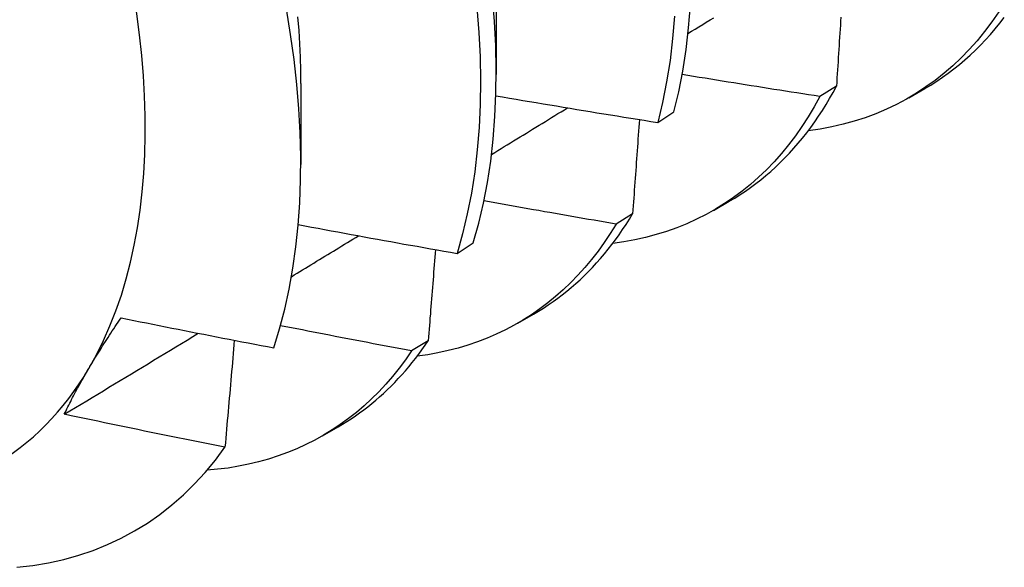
# Model space of a CAD drawing. Header units: inches. Extents: x 18 to 168, y 13 to 111.
# Tile 75 of 90: x 151.6154 to 151.7907, y 72.6244 to 72.7217. Entities that reach past the tile are written whole.
import ezdxf

# ---------------------------------------------------------------- set-up
doc = ezdxf.new("R2010")
doc.units = ezdxf.units.IN
doc.header["$MEASUREMENT"] = 0
doc.layers.add('Visible Edges(ANSI)', color=7, linetype='Continuous', lineweight=25)

msp = doc.modelspace()

# ---------------------------------------------------------------- linework, layer by layer
at = {"layer": 'Visible Edges(ANSI)'}
for p, q in [((151.70026, 72.73041), (151.70024, 72.71197)), ((151.66547, 72.71038), (151.66545, 72.69596)), ((151.76078, 72.7099), (151.75786, 72.70807)), ((151.77369, 72.70785), (151.7765, 72.70947)), ((151.72898, 72.70346), (151.73187, 72.70535)), ((151.73889, 72.68781), (151.7417, 72.68943)), ((151.7245, 72.68721), (151.72157, 72.68538)), ((151.69326, 72.68018), (151.69615, 72.68206)), ((151.70409, 72.66777), (151.7069, 72.66939)), ((151.68812, 72.66464), (151.68518, 72.66282)), ((151.66929, 72.64773), (151.6721, 72.64935))]:
    msp.add_line(p, q, dxfattribs=at)
at = {"layer": 'Visible Edges(ANSI)', "flags": 128}
for points in [[(151.69615, 72.68206), (151.69712, 72.68552), (151.69796, 72.6891), (151.69867, 72.69279), (151.69925, 72.69659), (151.6997, 72.70049), (151.70001, 72.7045), (151.70019, 72.7086), (151.70024, 72.71279), (151.70015, 72.71707), (151.69993, 72.72142), (151.69957, 72.72585)], [(151.66065, 72.66339), (151.66168, 72.66675), (151.66259, 72.67023), (151.66338, 72.67383), (151.66404, 72.67753), (151.66457, 72.68132), (151.66498, 72.6852), (151.66526, 72.68917), (151.66542, 72.69323), (151.66544, 72.69737), (151.66534, 72.70158), (151.66511, 72.70586), (151.66475, 72.71022), (151.66426, 72.71464), (151.66365, 72.71912), (151.6629, 72.72365)], [(151.69679, 72.72389), (151.69714, 72.71947), (151.69735, 72.71512), (151.69743, 72.71085), (151.69737, 72.70667), (151.69718, 72.70257), (151.69686, 72.69858), (151.6964, 72.69468), (151.69581, 72.69088), (151.69509, 72.6872), (151.69424, 72.68363), (151.69326, 72.68018)], [(151.73187, 72.70535), (151.73272, 72.70892), (151.73343, 72.7126), (151.73402, 72.7164), (151.73448, 72.7203), (151.7348, 72.7243)], [(151.78968, 72.7231), (151.78845, 72.72133), (151.78716, 72.71962), (151.78582, 72.71799), (151.78443, 72.71643), (151.78299, 72.71495), (151.78149, 72.71354), (151.77995, 72.7122), (151.77835, 72.71094), (151.77671, 72.70976), (151.77502, 72.70865), (151.77328, 72.70762), (151.7715, 72.70667), (151.76968, 72.7058), (151.76781, 72.70501), (151.7659, 72.7043), (151.76395, 72.70368), (151.76196, 72.70313), (151.75994, 72.70266), (151.75787, 72.70228), (151.75577, 72.70198)], [(151.66487, 72.72223), (151.66508, 72.71981), (151.66524, 72.71742), (151.66535, 72.71506), (151.66542, 72.71272), (151.66543, 72.71041)], [(151.73197, 72.72237), (151.73163, 72.71838), (151.73117, 72.71449), (151.73057, 72.7107), (151.72984, 72.70702), (151.72898, 72.70346)], [(151.73436, 72.71925), (151.73501, 72.71966), (151.73567, 72.72006), (151.73632, 72.72047), (151.73698, 72.72087), (151.73763, 72.72127), (151.73829, 72.72168), (151.73894, 72.72208)], [(151.76157, 72.7222), (151.76152, 72.72148), (151.76148, 72.72076), (151.76143, 72.72003), (151.76139, 72.71931), (151.76134, 72.71859), (151.7613, 72.71787), (151.76125, 72.71715), (151.7612, 72.71642), (151.76116, 72.7157), (151.76111, 72.71498), (151.76107, 72.71425), (151.76102, 72.71353), (151.76097, 72.71281), (151.76093, 72.71208), (151.76088, 72.71136), (151.76083, 72.71063), (151.76078, 72.7099)], [(151.7765, 72.70947), (151.77758, 72.71011), (151.77863, 72.71078), (151.77967, 72.71148), (151.78069, 72.71221), (151.7817, 72.71297), (151.78268, 72.71375), (151.78365, 72.71457), (151.78459, 72.71542), (151.78552, 72.71629), (151.78643, 72.7172), (151.78731, 72.71813), (151.78818, 72.71909), (151.78903, 72.72008), (151.78986, 72.72109), (151.79066, 72.72214)], [(151.75786, 72.70807), (151.75683, 72.70822), (151.75581, 72.70838), (151.75478, 72.70854), (151.75376, 72.7087), (151.75274, 72.70886), (151.75171, 72.70902), (151.75069, 72.70918), (151.74967, 72.70934), (151.74865, 72.7095), (151.74762, 72.70966), (151.7466, 72.70982), (151.74558, 72.70999), (151.74456, 72.71015), (151.74353, 72.71031), (151.74251, 72.71048), (151.74149, 72.71064), (151.74047, 72.71081), (151.73945, 72.71097), (151.73843, 72.71114), (151.73741, 72.71131), (151.73638, 72.71147), (151.73536, 72.71164), (151.73434, 72.71181), (151.73332, 72.71198)], [(151.7417, 72.68943), (151.74268, 72.69001), (151.74364, 72.69062), (151.74459, 72.69124), (151.74552, 72.6919), (151.74644, 72.69258), (151.74734, 72.69328), (151.74823, 72.69401), (151.7491, 72.69476), (151.74996, 72.69553), (151.7508, 72.69633), (151.75162, 72.69715), (151.75243, 72.698), (151.75322, 72.69887), (151.75399, 72.69976), (151.75475, 72.70067), (151.75549, 72.70161), (151.75621, 72.70257), (151.75692, 72.70355), (151.75761, 72.70456), (151.75828, 72.70558), (151.75893, 72.70663), (151.75957, 72.7077), (151.76018, 72.70879), (151.76078, 72.7099)], [(151.70018, 72.70819), (151.70138, 72.70799), (151.70258, 72.70779), (151.70378, 72.70758), (151.70497, 72.70738), (151.70617, 72.70718), (151.70737, 72.70698), (151.70857, 72.70678), (151.70977, 72.70658), (151.71097, 72.70638), (151.71217, 72.70618), (151.71337, 72.70598), (151.71457, 72.70578), (151.71577, 72.70558), (151.71697, 72.70539), (151.71817, 72.70519), (151.71937, 72.705), (151.72057, 72.7048), (151.72177, 72.70461), (151.72297, 72.70442), (151.72418, 72.70423), (151.72538, 72.70403), (151.72658, 72.70384), (151.72778, 72.70365), (151.72898, 72.70346)], [(151.75786, 72.70807), (151.75684, 72.70622), (151.75577, 72.70444), (151.75465, 72.70271), (151.75348, 72.70105), (151.75226, 72.69945), (151.751, 72.69792), (151.74968, 72.69645), (151.74832, 72.69504), (151.74692, 72.6937), (151.74547, 72.69243), (151.74398, 72.69122), (151.74244, 72.69009), (151.74086, 72.68902), (151.73924, 72.68802), (151.73758, 72.68709), (151.73588, 72.68623), (151.73414, 72.68544), (151.73237, 72.68472), (151.73055, 72.68408), (151.72871, 72.68351), (151.72682, 72.683), (151.72491, 72.68258), (151.72296, 72.68222), (151.72097, 72.68194)], [(151.6994, 72.69776), (151.69996, 72.69811), (151.70052, 72.69846), (151.70109, 72.6988), (151.70165, 72.69915), (151.70221, 72.69949), (151.70278, 72.69984), (151.70334, 72.70018), (151.70391, 72.70053), (151.70447, 72.70087), (151.70503, 72.70122), (151.7056, 72.70157), (151.70616, 72.70191), (151.70672, 72.70226), (151.70729, 72.7026), (151.70785, 72.70295), (151.70841, 72.70329), (151.70898, 72.70364), (151.70954, 72.70399), (151.7101, 72.70433), (151.71067, 72.70468), (151.71123, 72.70502), (151.7118, 72.70537), (151.71236, 72.70572), (151.71292, 72.70606)], [(151.72571, 72.70398), (151.72566, 72.70329), (151.72561, 72.70259), (151.72556, 72.70189), (151.72551, 72.7012), (151.72546, 72.7005), (151.72541, 72.6998), (151.72536, 72.69911), (151.72531, 72.69841), (151.72527, 72.69771), (151.72522, 72.69701), (151.72517, 72.69631), (151.72512, 72.69562), (151.72507, 72.69492), (151.72502, 72.69422), (151.72496, 72.69352), (151.72491, 72.69282), (151.72486, 72.69212), (151.72481, 72.69142), (151.72476, 72.69072), (151.72471, 72.69002), (151.72466, 72.68932), (151.72461, 72.68861), (151.72456, 72.68791), (151.7245, 72.68721)], [(151.72157, 72.68538), (151.72059, 72.68555), (151.71961, 72.68572), (151.71862, 72.68589), (151.71764, 72.68605), (151.71666, 72.68622), (151.71568, 72.68639), (151.7147, 72.68656), (151.71372, 72.68673), (151.71274, 72.6869), (151.71176, 72.68708), (151.71078, 72.68725), (151.7098, 72.68742), (151.70882, 72.68759), (151.70784, 72.68777), (151.70686, 72.68794), (151.70588, 72.68811), (151.7049, 72.68829), (151.70392, 72.68846), (151.70295, 72.68864), (151.70197, 72.68882), (151.70099, 72.68899), (151.70001, 72.68917), (151.69903, 72.68935), (151.69805, 72.68953)], [(151.7069, 72.66939), (151.70778, 72.66991), (151.70865, 72.67045), (151.70951, 72.67101), (151.71035, 72.67159), (151.71118, 72.67219), (151.712, 72.67281), (151.71281, 72.67345), (151.7136, 72.67411), (151.71438, 72.67479), (151.71515, 72.67549), (151.71591, 72.6762), (151.71665, 72.67694), (151.71738, 72.67769), (151.7181, 72.67847), (151.7188, 72.67926), (151.71949, 72.68007), (151.72017, 72.6809), (151.72083, 72.68175), (151.72148, 72.68261), (151.72211, 72.6835), (151.72273, 72.6844), (151.72334, 72.68532), (151.72393, 72.68626), (151.7245, 72.68721)], [(151.66499, 72.68529), (151.66616, 72.68507), (151.66734, 72.68485), (151.66852, 72.68463), (151.66969, 72.68441), (151.67087, 72.68419), (151.67204, 72.68398), (151.67322, 72.68376), (151.6744, 72.68355), (151.67558, 72.68333), (151.67675, 72.68312), (151.67793, 72.6829), (151.67911, 72.68269), (151.68029, 72.68248), (151.68146, 72.68227), (151.68264, 72.68205), (151.68382, 72.68184), (151.685, 72.68163), (151.68618, 72.68143), (151.68736, 72.68122), (151.68854, 72.68101), (151.68972, 72.6808), (151.6909, 72.68059), (151.69208, 72.68039), (151.69326, 72.68018)], [(151.72157, 72.68538), (151.72054, 72.68373), (151.71947, 72.68213), (151.71836, 72.68059), (151.71721, 72.6791), (151.71601, 72.67766), (151.71477, 72.67629), (151.71349, 72.67497), (151.71217, 72.67371), (151.71081, 72.67251), (151.70942, 72.67137), (151.70798, 72.67029), (151.70651, 72.66927), (151.705, 72.66831), (151.70345, 72.66741), (151.70187, 72.66657), (151.70025, 72.6658), (151.6986, 72.66509), (151.69692, 72.66444), (151.6952, 72.66386), (151.69346, 72.66334), (151.69168, 72.66288), (151.68987, 72.66249), (151.68804, 72.66216), (151.68618, 72.6619)], [(151.66378, 72.67603), (151.66428, 72.67633), (151.66478, 72.67664), (151.66528, 72.67694), (151.66578, 72.67724), (151.66628, 72.67755), (151.66677, 72.67785), (151.66727, 72.67815), (151.66777, 72.67846), (151.66827, 72.67876), (151.66877, 72.67906), (151.66926, 72.67937), (151.66976, 72.67967), (151.67026, 72.67997), (151.67076, 72.68027), (151.67125, 72.68058), (151.67175, 72.68088), (151.67225, 72.68118), (151.67275, 72.68149), (151.67325, 72.68179), (151.67374, 72.68209), (151.67424, 72.6824), (151.67474, 72.6827), (151.67524, 72.683), (151.67574, 72.68331)], [(151.68942, 72.68085), (151.68937, 72.68018), (151.68932, 72.67951), (151.68926, 72.67883), (151.68921, 72.67816), (151.68916, 72.67749), (151.6891, 72.67681), (151.68905, 72.67614), (151.689, 72.67546), (151.68894, 72.67479), (151.68889, 72.67411), (151.68884, 72.67344), (151.68878, 72.67276), (151.68873, 72.67209), (151.68867, 72.67141), (151.68862, 72.67074), (151.68856, 72.67006), (151.68851, 72.66938), (151.68845, 72.66871), (151.6884, 72.66803), (151.68834, 72.66735), (151.68829, 72.66668), (151.68823, 72.666), (151.68818, 72.66532), (151.68812, 72.66464)], [(151.62772, 72.6597), (151.62793, 72.66006), (151.62815, 72.66042), (151.62837, 72.66079), (151.62859, 72.66115), (151.62881, 72.66152), (151.62904, 72.66188), (151.62926, 72.66225), (151.62949, 72.66262), (151.62972, 72.66299), (151.62996, 72.66336), (151.63019, 72.66374), (151.63043, 72.66411), (151.63067, 72.66449), (151.63091, 72.66487), (151.63116, 72.66524), (151.63141, 72.66562), (151.63165, 72.666), (151.63191, 72.66639), (151.63216, 72.66677), (151.63241, 72.66715), (151.63267, 72.66754), (151.63293, 72.66793), (151.63319, 72.66831), (151.63346, 72.6687)], [(151.63346, 72.6687), (151.63459, 72.66848), (151.63572, 72.66825), (151.63685, 72.66802), (151.63798, 72.6678), (151.63911, 72.66757), (151.64024, 72.66734), (151.64138, 72.66712), (151.64251, 72.6669), (151.64364, 72.66667), (151.64477, 72.66645), (151.6459, 72.66623), (151.64704, 72.666), (151.64817, 72.66578), (151.6493, 72.66556), (151.65044, 72.66534), (151.65157, 72.66512), (151.65271, 72.6649), (151.65384, 72.66469), (151.65498, 72.66447), (151.65611, 72.66425), (151.65725, 72.66403), (151.65838, 72.66382), (151.65952, 72.6636), (151.66065, 72.66339)], [(151.68518, 72.66282), (151.6842, 72.66301), (151.68323, 72.66319), (151.68225, 72.66337), (151.68128, 72.66356), (151.68031, 72.66374), (151.67933, 72.66392), (151.67836, 72.66411), (151.67739, 72.6643), (151.67642, 72.66448), (151.67544, 72.66467), (151.67447, 72.66485), (151.6735, 72.66504), (151.67253, 72.66523), (151.67155, 72.66542), (151.67058, 72.66561), (151.66961, 72.6658), (151.66864, 72.66598), (151.66767, 72.66617), (151.6667, 72.66637), (151.66573, 72.66656), (151.66475, 72.66675), (151.66378, 72.66694), (151.66281, 72.66713), (151.66184, 72.66732)], [(151.62337, 72.65156), (151.62436, 72.65216), (151.62536, 72.65276), (151.62635, 72.65336), (151.62735, 72.65396), (151.62834, 72.65456), (151.62933, 72.65516), (151.63033, 72.65576), (151.63132, 72.65636), (151.63232, 72.65696), (151.63331, 72.65756), (151.6343, 72.65816), (151.6353, 72.65876), (151.63629, 72.65936), (151.63728, 72.65996), (151.63828, 72.66056), (151.63927, 72.66116), (151.64026, 72.66176), (151.64126, 72.66236), (151.64225, 72.66297), (151.64324, 72.66357), (151.64424, 72.66417), (151.64523, 72.66477), (151.64622, 72.66537), (151.64721, 72.66597)], [(151.65362, 72.66473), (151.65356, 72.66394), (151.65349, 72.66315), (151.65342, 72.66236), (151.65335, 72.66157), (151.65329, 72.66078), (151.65322, 72.65999), (151.65315, 72.6592), (151.65308, 72.65841), (151.65301, 72.65762), (151.65294, 72.65682), (151.65287, 72.65603), (151.6528, 72.65524), (151.65273, 72.65445), (151.65266, 72.65365), (151.65259, 72.65286), (151.65252, 72.65207), (151.65245, 72.65127), (151.65238, 72.65048), (151.65231, 72.64969), (151.65224, 72.64889), (151.65217, 72.6481), (151.6521, 72.6473), (151.65203, 72.64651), (151.65195, 72.64571)], [(151.6721, 72.64935), (151.67289, 72.64981), (151.67366, 72.65029), (151.67442, 72.65078), (151.67517, 72.65129), (151.67592, 72.65181), (151.67665, 72.65235), (151.67738, 72.65291), (151.67809, 72.65348), (151.6788, 72.65406), (151.67949, 72.65467), (151.68018, 72.65528), (151.68085, 72.65591), (151.68152, 72.65656), (151.68217, 72.65722), (151.68281, 72.6579), (151.68345, 72.65859), (151.68407, 72.65929), (151.68468, 72.66002), (151.68528, 72.66075), (151.68587, 72.6615), (151.68645, 72.66226), (151.68702, 72.66304), (151.68757, 72.66384), (151.68812, 72.66464)], [(151.68518, 72.66282), (151.68409, 72.66126), (151.68296, 72.65976), (151.6818, 72.65831), (151.68059, 72.65692), (151.67934, 72.65558), (151.67804, 72.6543), (151.67671, 72.65308), (151.67535, 72.65191), (151.67394, 72.65081), (151.67249, 72.64976), (151.67101, 72.64878), (151.6695, 72.64785), (151.66794, 72.64699), (151.66636, 72.64619), (151.66474, 72.64544), (151.66308, 72.64477), (151.6614, 72.64415), (151.65968, 72.6436), (151.65794, 72.64311), (151.65616, 72.64268), (151.65435, 72.64231), (151.65252, 72.64201), (151.65066, 72.64178), (151.64877, 72.64161)], [(151.62337, 72.65156), (151.62352, 72.65188), (151.62368, 72.6522), (151.62384, 72.65253), (151.624, 72.65286), (151.62416, 72.65319), (151.62433, 72.65352), (151.6245, 72.65385), (151.62467, 72.65418), (151.62484, 72.65452), (151.62501, 72.65485), (151.62519, 72.65519), (151.62537, 72.65553), (151.62555, 72.65587), (151.62574, 72.65621), (151.62593, 72.65655), (151.62612, 72.6569), (151.62631, 72.65724), (151.6265, 72.65759), (151.6267, 72.65794), (151.6269, 72.65829), (151.6271, 72.65864), (151.6273, 72.65899), (151.62751, 72.65934), (151.62772, 72.6597)], [(151.65195, 72.64571), (151.65076, 72.64595), (151.64957, 72.64618), (151.64837, 72.64642), (151.64718, 72.64666), (151.64599, 72.6469), (151.64479, 72.64714), (151.6436, 72.64738), (151.64241, 72.64762), (151.64122, 72.64786), (151.64003, 72.6481), (151.63883, 72.64834), (151.63764, 72.64859), (151.63645, 72.64883), (151.63526, 72.64908), (151.63407, 72.64932), (151.63288, 72.64957), (151.63169, 72.64981), (151.6305, 72.65006), (151.62931, 72.65031), (151.62812, 72.65056), (151.62694, 72.65081), (151.62575, 72.65105), (151.62456, 72.6513), (151.62337, 72.65156)], [(151.61491, 72.62436), (151.61776, 72.62468), (151.62055, 72.62515), (151.62327, 72.62576), (151.62593, 72.6265), (151.62852, 72.62737), (151.63104, 72.62838), (151.63349, 72.62953), (151.63587, 72.63081), (151.63816, 72.63222), (151.64039, 72.63376), (151.64253, 72.63544), (151.64459, 72.63724), (151.64656, 72.63918), (151.64845, 72.64123), (151.65025, 72.64341), (151.65195, 72.64571)]]:
    msp.add_lwpolyline(points, dxfattribs=at)
at = {"layer": 'Visible Edges(ANSI)'}
for start_param, end_param in [(0.316681, 1.363879), (0, 0.316681)]:
    msp.add_ellipse((151.54522, 72.75574), major_axis=(0.06533, -0.11344), ratio=0.578093, start_param=start_param, end_param=end_param, dxfattribs=at)

doc.saveas('drawing.dxf')
